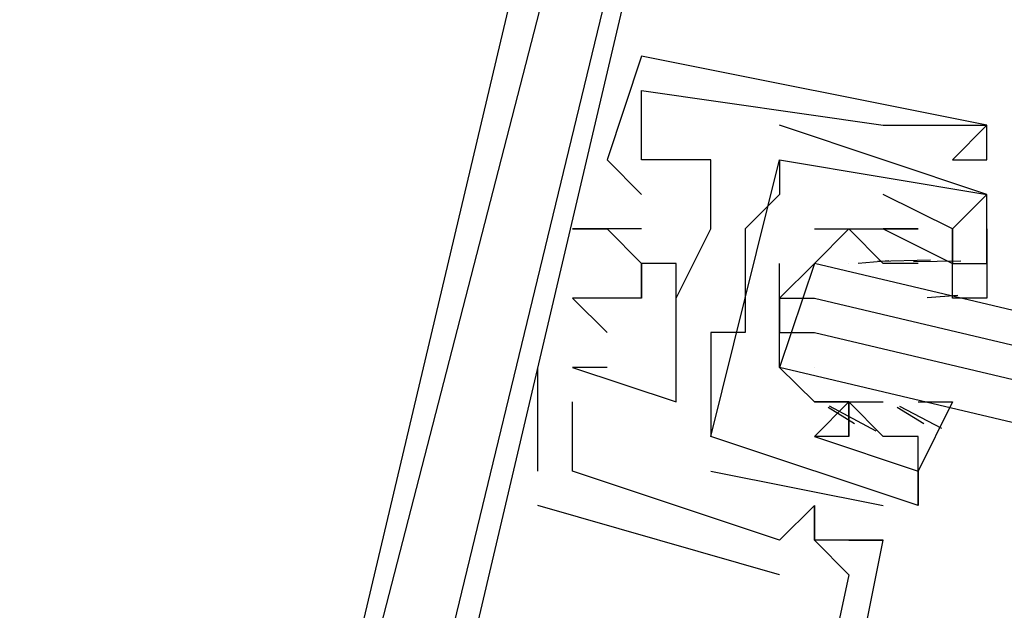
# Model space of a CAD drawing. Header units: feet. Extents: x -79 to 198, y -22 to 181.
# Tile 58 of 96: x 108.28 to 108.66, y 95.511 to 95.738. Entities that reach past the tile are written whole.
import ezdxf

# ---------------------------------------------------------------- set-up
doc = ezdxf.new("R2010")
doc.units = ezdxf.units.FT
doc.layers.add('A-LINEA', color=7, linetype='CONTINUOUS')

msp = doc.modelspace()

# ---------------------------------------------------------------- linework, layer by layer
at = {"layer": 'A-LINEA'}
for p, q in [((108.52, 95.7244), (108.52, 95.7244)), ((108.52, 95.7244), (108.52, 95.7244)), ((108.52, 95.7244), (108.52, 95.7244)), ((108.52, 95.7244), (108.52, 95.7244)), ((108.52, 95.7244), (108.52, 95.7244)), ((108.52, 95.7244), (108.52, 95.7244)), ((108.52, 95.7111), (108.52, 95.7111)), ((108.52, 95.7111), (108.52, 95.7111)), ((108.52, 95.7111), (108.52, 95.7111)), ((108.52, 95.7111), (108.52, 95.7111)), ((108.52, 95.7111), (108.52, 95.7111)), ((108.52, 95.7111), (108.52, 95.7111)), ((108.5733, 95.6978), (108.5733, 95.6978)), ((108.5733, 95.6978), (108.5733, 95.6978)), ((108.5733, 95.6978), (108.5733, 95.6978)), ((108.5733, 95.6978), (108.5733, 95.6978)), ((108.6133, 95.6978), (108.6133, 95.6978)), ((108.6133, 95.6978), (108.6133, 95.6978)), ((108.6133, 95.6978), (108.6133, 95.6978)), ((108.6133, 95.6978), (108.6133, 95.6978)), ((108.6133, 95.6978), (108.6133, 95.6978)), ((108.6133, 95.6978), (108.6133, 95.6978)), ((108.6267, 95.6978), (108.6267, 95.6978)), ((108.6267, 95.6978), (108.6267, 95.6978)), ((108.6267, 95.6978), (108.6267, 95.6978)), ((108.6267, 95.6978), (108.6267, 95.6978)), ((108.6267, 95.6978), (108.6267, 95.6978)), ((108.6267, 95.6978), (108.6267, 95.6978)), ((108.6533, 95.6978), (108.6533, 95.6978)), ((108.6533, 95.6978), (108.6533, 95.6978)), ((108.6533, 95.6978), (108.6533, 95.6978)), ((108.6533, 95.6978), (108.6533, 95.6978)), ((108.6533, 95.6978), (108.6533, 95.6978)), ((108.6533, 95.6978), (108.6533, 95.6978)), ((108.6533, 95.6978), (108.6533, 95.6978)), ((108.6533, 95.6978), (108.6533, 95.6978)), ((108.6533, 95.6978), (108.6533, 95.6978)), ((108.6533, 95.6978), (108.6533, 95.6978)), ((108.6533, 95.6978), (108.6533, 95.6978)), ((108.6533, 95.6978), (108.6533, 95.6978)), ((108.5067, 95.6844), (108.5067, 95.6844)), ((108.5067, 95.6844), (108.5067, 95.6844)), ((108.5067, 95.6844), (108.5067, 95.6844)), ((108.5067, 95.6844), (108.5067, 95.6844)), ((108.5067, 95.6844), (108.5067, 95.6844)), ((108.5067, 95.6844), (108.5067, 95.6844)), ((108.52, 95.6844), (108.52, 95.6844)), ((108.52, 95.6844), (108.52, 95.6844)), ((108.52, 95.6844), (108.52, 95.6844)), ((108.52, 95.6844), (108.52, 95.6844)), ((108.52, 95.6844), (108.52, 95.6844)), ((108.52, 95.6844), (108.52, 95.6844)), ((108.52, 95.6844), (108.52, 95.6844)), ((108.52, 95.6844), (108.52, 95.6844)), ((108.52, 95.6844), (108.52, 95.6844)), ((108.52, 95.6844), (108.52, 95.6844)), ((108.52, 95.6844), (108.52, 95.6844)), ((108.52, 95.6844), (108.52, 95.6844)), ((108.5467, 95.6844), (108.5467, 95.6844)), ((108.5467, 95.6844), (108.5467, 95.6844)), ((108.5467, 95.6844), (108.5467, 95.6844)), ((108.5467, 95.6844), (108.5467, 95.6844)), ((108.5467, 95.6844), (108.5467, 95.6844)), ((108.5467, 95.6844), (108.5467, 95.6844)), ((108.5733, 95.6844), (108.5733, 95.6844)), ((108.5733, 95.6844), (108.5733, 95.6844)), ((108.5733, 95.6844), (108.5733, 95.6844)), ((108.5733, 95.6844), (108.5733, 95.6844)), ((108.5733, 95.6844), (108.5733, 95.6844)), ((108.5733, 95.6844), (108.5733, 95.6844)), ((108.5733, 95.6844), (108.5733, 95.6844)), ((108.5733, 95.6844), (108.5733, 95.6844)), ((108.64, 95.6844), (108.64, 95.6844)), ((108.64, 95.6844), (108.64, 95.6844)), ((108.64, 95.6844), (108.64, 95.6844)), ((108.64, 95.6844), (108.64, 95.6844)), ((108.64, 95.6844), (108.64, 95.6844)), ((108.64, 95.6844), (108.64, 95.6844)), ((108.6533, 95.6844), (108.6533, 95.6844)), ((108.6533, 95.6844), (108.6533, 95.6844)), ((108.6533, 95.6844), (108.6533, 95.6844)), ((108.6533, 95.6844), (108.6533, 95.6844)), ((108.6533, 95.6844), (108.6533, 95.6844)), ((108.6533, 95.6844), (108.6533, 95.6844)), ((108.52, 95.6711), (108.52, 95.6711)), ((108.52, 95.6711), (108.52, 95.6711)), ((108.52, 95.6711), (108.52, 95.6711)), ((108.52, 95.6711), (108.52, 95.6711)), ((108.52, 95.6711), (108.52, 95.6711)), ((108.52, 95.6711), (108.52, 95.6711)), ((108.5733, 95.6711), (108.5733, 95.6711)), ((108.5733, 95.6711), (108.5733, 95.6711)), ((108.5733, 95.6711), (108.5733, 95.6711)), ((108.5733, 95.6711), (108.5733, 95.6711)), ((108.6133, 95.6711), (108.6133, 95.6711)), ((108.6133, 95.6711), (108.6133, 95.6711)), ((108.6133, 95.6711), (108.6133, 95.6711)), ((108.6133, 95.6711), (108.6133, 95.6711)), ((108.6533, 95.6711), (108.6533, 95.6711)), ((108.6533, 95.6711), (108.6533, 95.6711)), ((108.6533, 95.6711), (108.6533, 95.6711)), ((108.6533, 95.6711), (108.6533, 95.6711)), ((108.6533, 95.6711), (108.6533, 95.6711)), ((108.6533, 95.6711), (108.6533, 95.6711)), ((108.6533, 95.6711), (108.6533, 95.6711)), ((108.6533, 95.6711), (108.6533, 95.6711)), ((108.4933, 95.6578), (108.4933, 95.6578)), ((108.4933, 95.6578), (108.4933, 95.6578)), ((108.4933, 95.6578), (108.4933, 95.6578)), ((108.4933, 95.6578), (108.4933, 95.6578)), ((108.4933, 95.6578), (108.4933, 95.6578)), ((108.4933, 95.6578), (108.4933, 95.6578)), ((108.5067, 95.6578), (108.5067, 95.6578)), ((108.5067, 95.6578), (108.5067, 95.6578)), ((108.5067, 95.6578), (108.5067, 95.6578)), ((108.5067, 95.6578), (108.5067, 95.6578)), ((108.5067, 95.6578), (108.5067, 95.6578)), ((108.5067, 95.6578), (108.5067, 95.6578)), ((108.5067, 95.6578), (108.5067, 95.6578)), ((108.5067, 95.6578), (108.5067, 95.6578)), ((108.5067, 95.6578), (108.5067, 95.6578)), ((108.5067, 95.6578), (108.5067, 95.6578)), ((108.5067, 95.6578), (108.5067, 95.6578)), ((108.5067, 95.6578), (108.5067, 95.6578)), ((108.52, 95.6578), (108.52, 95.6578)), ((108.52, 95.6578), (108.52, 95.6578)), ((108.52, 95.6578), (108.52, 95.6578)), ((108.52, 95.6578), (108.52, 95.6578)), ((108.52, 95.6578), (108.52, 95.6578)), ((108.52, 95.6578), (108.52, 95.6578)), ((108.5467, 95.6578), (108.5467, 95.6578)), ((108.5467, 95.6578), (108.5467, 95.6578)), ((108.5467, 95.6578), (108.5467, 95.6578)), ((108.5467, 95.6578), (108.5467, 95.6578)), ((108.5467, 95.6578), (108.5467, 95.6578)), ((108.5467, 95.6578), (108.5467, 95.6578)), ((108.56, 95.6578), (108.56, 95.6578)), ((108.56, 95.6578), (108.56, 95.6578)), ((108.56, 95.6578), (108.56, 95.6578)), ((108.56, 95.6578), (108.56, 95.6578)), ((108.6133, 95.6578), (108.6133, 95.6578)), ((108.6133, 95.6578), (108.6133, 95.6578)), ((108.6133, 95.6578), (108.6133, 95.6578)), ((108.6133, 95.6578), (108.6133, 95.6578)), ((108.6133, 95.6578), (108.6133, 95.6578)), ((108.6133, 95.6578), (108.6133, 95.6578)), ((108.6133, 95.6578), (108.6133, 95.6578)), ((108.6133, 95.6578), (108.6133, 95.6578)), ((108.6267, 95.6578), (108.6267, 95.6578)), ((108.6267, 95.6578), (108.6267, 95.6578)), ((108.6267, 95.6578), (108.6267, 95.6578)), ((108.6267, 95.6578), (108.6267, 95.6578)), ((108.6267, 95.6578), (108.6267, 95.6578)), ((108.6267, 95.6578), (108.6267, 95.6578)), ((108.6267, 95.6578), (108.6267, 95.6578)), ((108.6267, 95.6578), (108.6267, 95.6578)), ((108.64, 95.6578), (108.64, 95.6578)), ((108.64, 95.6578), (108.64, 95.6578)), ((108.64, 95.6578), (108.64, 95.6578)), ((108.64, 95.6578), (108.64, 95.6578)), ((108.52, 95.6444), (108.52, 95.6444)), ((108.52, 95.6444), (108.52, 95.6444)), ((108.52, 95.6444), (108.52, 95.6444)), ((108.52, 95.6444), (108.52, 95.6444)), ((108.52, 95.6444), (108.52, 95.6444)), ((108.52, 95.6444), (108.52, 95.6444)), ((108.56, 95.6444), (108.56, 95.6444)), ((108.56, 95.6444), (108.56, 95.6444)), ((108.56, 95.6444), (108.56, 95.6444)), ((108.56, 95.6444), (108.56, 95.6444)), ((108.5867, 95.6444), (108.5867, 95.6444)), ((108.5867, 95.6444), (108.5867, 95.6444)), ((108.6, 95.6444), (108.6, 95.6444)), ((108.6, 95.6444), (108.6, 95.6444)), ((108.6036, 95.6446), (108.6154, 95.6456)), ((108.6036, 95.6446), (108.6154, 95.6456)), ((108.6111, 95.6453), (108.6315, 95.6459)), ((108.6111, 95.6453), (108.6315, 95.6459)), ((108.6133, 95.6444), (108.6133, 95.6444)), ((108.6267, 95.6444), (108.6133, 95.6444)), ((108.6133, 95.6444), (108.6133, 95.6444)), ((108.6267, 95.6444), (108.6133, 95.6444)), ((108.6249, 95.6452), (108.6432, 95.6455)), ((108.6249, 95.6452), (108.6432, 95.6455)), ((108.6267, 95.6444), (108.6267, 95.6444)), ((108.6267, 95.6444), (108.6267, 95.6444)), ((108.6267, 95.6444), (108.6267, 95.6444)), ((108.6267, 95.6444), (108.6267, 95.6444)), ((108.64, 95.6444), (108.64, 95.6444)), ((108.64, 95.6444), (108.64, 95.6444)), ((108.64, 95.6444), (108.64, 95.6444)), ((108.64, 95.6444), (108.64, 95.6444)), ((108.6533, 95.6444), (108.6533, 95.6444)), ((108.6533, 95.6444), (108.6533, 95.6444)), ((108.6533, 95.6444), (108.6533, 95.6444)), ((108.6533, 95.6444), (108.6533, 95.6444)), ((108.4933, 95.6311), (108.4933, 95.6311)), ((108.4933, 95.6311), (108.4933, 95.6311)), ((108.4933, 95.6311), (108.4933, 95.6311)), ((108.4933, 95.6311), (108.4933, 95.6311)), ((108.4933, 95.6311), (108.4933, 95.6311)), ((108.4933, 95.6311), (108.4933, 95.6311)), ((108.52, 95.6311), (108.52, 95.6311)), ((108.52, 95.6311), (108.52, 95.6311)), ((108.52, 95.6311), (108.52, 95.6311)), ((108.52, 95.6311), (108.52, 95.6311)), ((108.52, 95.6311), (108.52, 95.6311)), ((108.52, 95.6311), (108.52, 95.6311)), ((108.5333, 95.6311), (108.5333, 95.6311)), ((108.5333, 95.6311), (108.5333, 95.6311)), ((108.5333, 95.6311), (108.5333, 95.6311)), ((108.5333, 95.6311), (108.5333, 95.6311)), ((108.5333, 95.6311), (108.5333, 95.6311)), ((108.5333, 95.6311), (108.5333, 95.6311)), ((108.5733, 95.6311), (108.5733, 95.6178)), ((108.5733, 95.6311), (108.5733, 95.6178)), ((108.6302, 95.6313), (108.6421, 95.6323)), ((108.6302, 95.6313), (108.6421, 95.6323)), ((108.5067, 95.6178), (108.5067, 95.6178)), ((108.5067, 95.6178), (108.5067, 95.6178)), ((108.5067, 95.6178), (108.5067, 95.6178)), ((108.5067, 95.6178), (108.5067, 95.6178)), ((108.5067, 95.6178), (108.5067, 95.6178)), ((108.5067, 95.6178), (108.5067, 95.6178)), ((108.5467, 95.6178), (108.5467, 95.6178)), ((108.5467, 95.6178), (108.5467, 95.6178)), ((108.5467, 95.6178), (108.5467, 95.6178)), ((108.5467, 95.6178), (108.5467, 95.6178)), ((108.56, 95.6178), (108.56, 95.6178)), ((108.56, 95.6178), (108.56, 95.6178)), ((108.56, 95.6178), (108.56, 95.6178)), ((108.56, 95.6178), (108.56, 95.6178)), ((108.48, 95.5644), (108.48, 95.6044)), ((108.48, 95.6044), (108.48, 95.6044)), ((108.48, 95.5644), (108.48, 95.6044)), ((108.48, 95.6044), (108.48, 95.6044)), ((108.48, 95.5644), (108.48, 95.6044)), ((108.48, 95.6044), (108.48, 95.6044)), ((108.48, 95.5644), (108.48, 95.6044)), ((108.48, 95.6044), (108.48, 95.6044)), ((108.48, 95.5644), (108.48, 95.6044)), ((108.48, 95.6044), (108.48, 95.6044)), ((108.48, 95.5644), (108.48, 95.6044)), ((108.48, 95.6044), (108.48, 95.6044)), ((108.4933, 95.6044), (108.4933, 95.6044)), ((108.4933, 95.6044), (108.4933, 95.6044)), ((108.4933, 95.6044), (108.4933, 95.6044)), ((108.4933, 95.6044), (108.4933, 95.6044)), ((108.4933, 95.6044), (108.4933, 95.6044)), ((108.4933, 95.6044), (108.4933, 95.6044)), ((108.4933, 95.6044), (108.4933, 95.6044)), ((108.4933, 95.6044), (108.4933, 95.6044)), ((108.4933, 95.6044), (108.4933, 95.6044)), ((108.4933, 95.6044), (108.4933, 95.6044)), ((108.4933, 95.6044), (108.4933, 95.6044)), ((108.4933, 95.6044), (108.4933, 95.6044)), ((108.5067, 95.6044), (108.5067, 95.6044)), ((108.5067, 95.6044), (108.5067, 95.6044)), ((108.5067, 95.6044), (108.5067, 95.6044)), ((108.5067, 95.6044), (108.5067, 95.6044)), ((108.5067, 95.6044), (108.5067, 95.6044)), ((108.5067, 95.6044), (108.5067, 95.6044)), ((108.5333, 95.6044), (108.5333, 95.6044)), ((108.5333, 95.6044), (108.5333, 95.6044)), ((108.5333, 95.6044), (108.5333, 95.6044)), ((108.5333, 95.6044), (108.5333, 95.6044)), ((108.5333, 95.6044), (108.5333, 95.6044)), ((108.5333, 95.6044), (108.5333, 95.6044)), ((108.5867, 95.6044), (108.5867, 95.6044)), ((108.5867, 95.6044), (108.5867, 95.6044)), ((108.4933, 95.5911), (108.4933, 95.5911)), ((108.4933, 95.5911), (108.4933, 95.5911)), ((108.4933, 95.5911), (108.4933, 95.5911)), ((108.4933, 95.5911), (108.4933, 95.5911)), ((108.4933, 95.5911), (108.4933, 95.5911)), ((108.4933, 95.5911), (108.4933, 95.5911)), ((108.5333, 95.5911), (108.5333, 95.5911)), ((108.5333, 95.5911), (108.5333, 95.5911)), ((108.5333, 95.5911), (108.5333, 95.5911)), ((108.5333, 95.5911), (108.5333, 95.5911)), ((108.5333, 95.5911), (108.5333, 95.5911)), ((108.5333, 95.5911), (108.5333, 95.5911)), ((108.5467, 95.5911), (108.5467, 95.5911)), ((108.5467, 95.5911), (108.5467, 95.5911)), ((108.5467, 95.5911), (108.5467, 95.5911)), ((108.5467, 95.5911), (108.5467, 95.5911)), ((108.6105, 95.5798), (108.5925, 95.5894)), ((108.6105, 95.5798), (108.5925, 95.5894)), ((108.6, 95.5911), (108.6, 95.5911)), ((108.6, 95.5911), (108.6, 95.5911)), ((108.6, 95.5911), (108.6133, 95.5911)), ((108.6, 95.5911), (108.6, 95.5911)), ((108.6, 95.5911), (108.6, 95.5911)), ((108.6, 95.5911), (108.6, 95.5911)), ((108.6, 95.5911), (108.6, 95.5911)), ((108.6, 95.5911), (108.6133, 95.5911)), ((108.6, 95.5911), (108.6, 95.5911)), ((108.6, 95.5911), (108.6, 95.5911)), ((108.6133, 95.5911), (108.6133, 95.5911)), ((108.6133, 95.5911), (108.6133, 95.5911)), ((108.6133, 95.5911), (108.6133, 95.5911)), ((108.6133, 95.5911), (108.6133, 95.5911)), ((108.6133, 95.5911), (108.6133, 95.5911)), ((108.6133, 95.5911), (108.6133, 95.5911)), ((108.6359, 95.5808), (108.6197, 95.5893)), ((108.6359, 95.5808), (108.6197, 95.5893)), ((108.6022, 95.5826), (108.592, 95.5889)), ((108.6022, 95.5826), (108.592, 95.5889)), ((108.6289, 95.5826), (108.6187, 95.5889)), ((108.6289, 95.5826), (108.6187, 95.5889)), ((108.5467, 95.5778), (108.5467, 95.5778)), ((108.5467, 95.5778), (108.5467, 95.5778)), ((108.5467, 95.5778), (108.5467, 95.5778)), ((108.5467, 95.5778), (108.5467, 95.5778)), ((108.5867, 95.5778), (108.5867, 95.5778)), ((108.5867, 95.5778), (108.5867, 95.5778)), ((108.5867, 95.5778), (108.5867, 95.5778)), ((108.5867, 95.5778), (108.5867, 95.5778)), ((108.5867, 95.5778), (108.5867, 95.5778)), ((108.5867, 95.5778), (108.5867, 95.5778)), ((108.5867, 95.5778), (108.5867, 95.5778)), ((108.5867, 95.5778), (108.5867, 95.5778)), ((108.6, 95.5778), (108.6, 95.5778)), ((108.6, 95.5778), (108.6, 95.5778)), ((108.6, 95.5778), (108.6, 95.5778)), ((108.6, 95.5778), (108.6, 95.5778)), ((108.6133, 95.5778), (108.6133, 95.5778)), ((108.6133, 95.5778), (108.6133, 95.5778)), ((108.6133, 95.5778), (108.6133, 95.5778)), ((108.6133, 95.5778), (108.6133, 95.5778)), ((108.6267, 95.5511), (108.6267, 95.5778)), ((108.6267, 95.5778), (108.6267, 95.5778)), ((108.6267, 95.5511), (108.6267, 95.5778)), ((108.6267, 95.5778), (108.6267, 95.5778)), ((108.6267, 95.5511), (108.6267, 95.5778)), ((108.6267, 95.5778), (108.6267, 95.5778)), ((108.6267, 95.5511), (108.6267, 95.5778)), ((108.6267, 95.5778), (108.6267, 95.5778)), ((108.48, 95.5644), (108.48, 95.5644)), ((108.48, 95.5644), (108.48, 95.5644)), ((108.48, 95.5644), (108.48, 95.5644)), ((108.48, 95.5644), (108.48, 95.5644)), ((108.48, 95.5644), (108.48, 95.5644)), ((108.48, 95.5644), (108.48, 95.5644)), ((108.4933, 95.5644), (108.4933, 95.5644)), ((108.4933, 95.5644), (108.4933, 95.5644)), ((108.4933, 95.5644), (108.4933, 95.5644)), ((108.4933, 95.5644), (108.4933, 95.5644)), ((108.4933, 95.5644), (108.4933, 95.5644)), ((108.4933, 95.5644), (108.4933, 95.5644)), ((108.4933, 95.5644), (108.4933, 95.5644)), ((108.4933, 95.5644), (108.4933, 95.5644)), ((108.4933, 95.5644), (108.4933, 95.5644)), ((108.4933, 95.5644), (108.4933, 95.5644)), ((108.4933, 95.5644), (108.4933, 95.5644)), ((108.4933, 95.5644), (108.4933, 95.5644)), ((108.5467, 95.5644), (108.6133, 95.5511)), ((108.5467, 95.5644), (108.5467, 95.5644)), ((108.5467, 95.5644), (108.6133, 95.5511)), ((108.5467, 95.5644), (108.5467, 95.5644)), ((108.5467, 95.5644), (108.6133, 95.5511)), ((108.5467, 95.5644), (108.5467, 95.5644)), ((108.5467, 95.5644), (108.6133, 95.5511)), ((108.5467, 95.5644), (108.5467, 95.5644)), ((108.6267, 95.5644), (108.6267, 95.5644)), ((108.6267, 95.5644), (108.6267, 95.5644)), ((108.6267, 95.5644), (108.6267, 95.5644)), ((108.6267, 95.5644), (108.6267, 95.5644)), ((108.5733, 95.5244), (108.48, 95.5511)), ((108.48, 95.5511), (108.48, 95.5511)), ((108.5733, 95.5244), (108.48, 95.5511)), ((108.48, 95.5511), (108.48, 95.5511)), ((108.5733, 95.5244), (108.48, 95.5511)), ((108.48, 95.5511), (108.48, 95.5511)), ((108.5733, 95.5244), (108.48, 95.5511)), ((108.48, 95.5511), (108.48, 95.5511)), ((108.5733, 95.5244), (108.48, 95.5511)), ((108.48, 95.5511), (108.48, 95.5511)), ((108.5733, 95.5244), (108.48, 95.5511)), ((108.48, 95.5511), (108.48, 95.5511)), ((108.5867, 95.5511), (108.5867, 95.5511)), ((108.5867, 95.5511), (108.5867, 95.5511)), ((108.5867, 95.5511), (108.5867, 95.5511)), ((108.5867, 95.5511), (108.5867, 95.5511)), ((108.5867, 95.5511), (108.5867, 95.5511)), ((108.5867, 95.5511), (108.5867, 95.5511)), ((108.5867, 95.5511), (108.5867, 95.5511)), ((108.5867, 95.5511), (108.5867, 95.5511)), ((108.5867, 95.5511), (108.5867, 95.5511)), ((108.5867, 95.5511), (108.5867, 95.5511)), ((108.5867, 95.5511), (108.5867, 95.5511)), ((108.5867, 95.5511), (108.5867, 95.5511)), ((108.6133, 95.5511), (108.6133, 95.5511)), ((108.6133, 95.5511), (108.6133, 95.5511)), ((108.6133, 95.5511), (108.6133, 95.5511)), ((108.6133, 95.5511), (108.6133, 95.5511)), ((108.6267, 95.5511), (108.6267, 95.5511)), ((108.6267, 95.5511), (108.6267, 95.5511)), ((108.6267, 95.5511), (108.6267, 95.5511)), ((108.6267, 95.5511), (108.6267, 95.5511)), ((108.6267, 95.5511), (108.6267, 95.5511)), ((108.6267, 95.5511), (108.6267, 95.5511)), ((108.6267, 95.5511), (108.6267, 95.5511)), ((108.6267, 95.5511), (108.6267, 95.5511)), ((108.5733, 95.5378), (108.5733, 95.5378)), ((108.5733, 95.5378), (108.5733, 95.5378)), ((108.5733, 95.5378), (108.5733, 95.5378)), ((108.5733, 95.5378), (108.5733, 95.5378)), ((108.5733, 95.5378), (108.5733, 95.5378)), ((108.5733, 95.5378), (108.5733, 95.5378)), ((108.5733, 95.5378), (108.5733, 95.5378)), ((108.5733, 95.5378), (108.5733, 95.5378)), ((108.5733, 95.5378), (108.5733, 95.5378)), ((108.5733, 95.5378), (108.5733, 95.5378)), ((108.5733, 95.5378), (108.5733, 95.5378)), ((108.5733, 95.5378), (108.5733, 95.5378)), ((108.5867, 95.5378), (108.5867, 95.5378)), ((108.5867, 95.5378), (108.5867, 95.5378)), ((108.5867, 95.5378), (108.5867, 95.5378)), ((108.5867, 95.5378), (108.5867, 95.5378)), ((108.5867, 95.5378), (108.5867, 95.5378)), ((108.5867, 95.5378), (108.5867, 95.5378)), ((108.5867, 95.5378), (108.5867, 95.5378)), ((108.5867, 95.5378), (108.5867, 95.5378)), ((108.5867, 95.5378), (108.5867, 95.5378)), ((108.5867, 95.5378), (108.5867, 95.5378)), ((108.5867, 95.5378), (108.5867, 95.5378)), ((108.5867, 95.5378), (108.5867, 95.5378)), ((108.5867, 95.5378), (108.5867, 95.5378)), ((108.5867, 95.5378), (108.5867, 95.5378)), ((108.5867, 95.5378), (108.5867, 95.5378)), ((108.5867, 95.5378), (108.5867, 95.5378)), ((108.5867, 95.5378), (108.5867, 95.5378)), ((108.5867, 95.5378), (108.5867, 95.5378)), ((108.6, 95.5378), (108.6, 95.5378)), ((108.6, 95.5378), (108.6, 95.5378)), ((108.6, 95.5378), (108.6, 95.5378)), ((108.6, 95.5378), (108.6, 95.5378)), ((108.6, 95.5378), (108.6, 95.5378)), ((108.6, 95.5378), (108.6, 95.5378)), ((108.6133, 95.5378), (108.6133, 95.5378)), ((108.6133, 95.5378), (108.6133, 95.5378)), ((108.6133, 95.5378), (108.6133, 95.5378)), ((108.6133, 95.5378), (108.6133, 95.5378)), ((108.6133, 95.5378), (108.6133, 95.5378)), ((108.6133, 95.5378), (108.6133, 95.5378)), ((108.6133, 95.5378), (108.6133, 95.5378)), ((108.6133, 95.5378), (108.6133, 95.5378)), ((108.6133, 95.5378), (108.6133, 95.5378)), ((108.6133, 95.5378), (108.6133, 95.5378)), ((108.6133, 95.5378), (108.6133, 95.5378)), ((108.6133, 95.5378), (108.6133, 95.5378)), ((108.5733, 95.5244), (108.5733, 95.5244)), ((108.5733, 95.5244), (108.5733, 95.5244)), ((108.5733, 95.5244), (108.5733, 95.5244)), ((108.5733, 95.5244), (108.5733, 95.5244)), ((108.5733, 95.5244), (108.5733, 95.5244)), ((108.5733, 95.5244), (108.5733, 95.5244)), ((108.6, 95.5244), (108.6, 95.5244)), ((108.6, 95.5244), (108.6, 95.5244)), ((108.6, 95.5244), (108.6, 95.5244)), ((108.6, 95.5244), (108.6, 95.5244)), ((108.6, 95.5244), (108.6, 95.5244)), ((108.6, 95.5244), (108.6, 95.5244))]:
    msp.add_line(p, q, dxfattribs=at)
for points in [[(108.3733, 95.1644), (108.3733, 95.1511), (108.5333, 95.8311), (108.3867, 95.8711)], [(108.3733, 95.1644), (108.3733, 95.1511), (108.5333, 95.8311), (108.3867, 95.8711)], [(108.3733, 95.1644), (108.3733, 95.1511), (108.5333, 95.8311), (108.3867, 95.8711)], [(108.3733, 95.1644), (108.3733, 95.1511), (108.5333, 95.8311), (108.3867, 95.8711)], [(108.3733, 95.1644), (108.3733, 95.1511), (108.5333, 95.8311), (108.3867, 95.8711)], [(108.3733, 95.1644), (108.3733, 95.1511), (108.5333, 95.8311), (108.3867, 95.8711)], [(108.3867, 95.8044), (108.48, 95.7911), (108.36, 95.2844), (108.28, 95.3111), (108.28, 95.3111)], [(108.3867, 95.8044), (108.48, 95.7911), (108.36, 95.2844), (108.28, 95.3111), (108.28, 95.3111)], [(108.3867, 95.8044), (108.48, 95.7911), (108.36, 95.2844), (108.28, 95.3111), (108.28, 95.3111)], [(108.3867, 95.8044), (108.48, 95.7911), (108.36, 95.2844), (108.28, 95.3111), (108.28, 95.3111)], [(108.3867, 95.8044), (108.48, 95.7911), (108.36, 95.2844), (108.28, 95.3111), (108.28, 95.3111)], [(108.3867, 95.8044), (108.48, 95.7911), (108.36, 95.2844), (108.28, 95.3111), (108.28, 95.3111)], [(108.52, 95.8044), (108.4133, 95.3644), (108.4, 95.3644), (108.4, 95.3778)], [(108.52, 95.8044), (108.4133, 95.3644), (108.4, 95.3644), (108.4, 95.3778)], [(108.52, 95.8044), (108.4133, 95.3644), (108.4, 95.3644), (108.4, 95.3778)], [(108.52, 95.8044), (108.4133, 95.3644), (108.4, 95.3644), (108.4, 95.3778)], [(108.52, 95.8044), (108.4133, 95.3644), (108.4, 95.3644), (108.4, 95.3778)], [(108.52, 95.8044), (108.4133, 95.3644), (108.4, 95.3644), (108.4, 95.3778)], [(108.4133, 95.3644), (108.4133, 95.3778), (108.3867, 95.3778), (108.4933, 95.7911)], [(108.4133, 95.3644), (108.4133, 95.3778), (108.3867, 95.3778), (108.4933, 95.7911)], [(108.4133, 95.3644), (108.4133, 95.3778), (108.3867, 95.3778), (108.4933, 95.7911)], [(108.4133, 95.3644), (108.4133, 95.3778), (108.3867, 95.3778), (108.4933, 95.7911)], [(108.4133, 95.3644), (108.4133, 95.3778), (108.3867, 95.3778), (108.4933, 95.7911)], [(108.4133, 95.3644), (108.4133, 95.3778), (108.3867, 95.3778), (108.4933, 95.7911)], [(108.4933, 95.6044), (108.5333, 95.5911), (108.5333, 95.6044), (108.5333, 95.6311), (108.5467, 95.6578), (108.5467, 95.6844), (108.52, 95.6844), (108.52, 95.7111), (108.6133, 95.6978), (108.6267, 95.6978), (108.6533, 95.6978), (108.64, 95.6844), (108.6533, 95.6844), (108.6533, 95.6978), (108.52, 95.7244), (108.52, 95.7244), (108.5067, 95.6844)], [(108.4933, 95.6044), (108.5333, 95.5911), (108.5333, 95.6044), (108.5333, 95.6311), (108.5467, 95.6578), (108.5467, 95.6844), (108.52, 95.6844), (108.52, 95.7111), (108.6133, 95.6978), (108.6267, 95.6978), (108.6533, 95.6978), (108.64, 95.6844), (108.6533, 95.6844), (108.6533, 95.6978), (108.52, 95.7244), (108.52, 95.7244), (108.5067, 95.6844)], [(108.4933, 95.6044), (108.5333, 95.5911), (108.5333, 95.6044), (108.5333, 95.6311), (108.5467, 95.6578), (108.5467, 95.6844), (108.52, 95.6844), (108.52, 95.7111), (108.6133, 95.6978), (108.6267, 95.6978), (108.6533, 95.6978), (108.64, 95.6844), (108.6533, 95.6844), (108.6533, 95.6978), (108.52, 95.7244), (108.52, 95.7244), (108.5067, 95.6844)], [(108.4933, 95.6044), (108.5333, 95.5911), (108.5333, 95.6044), (108.5333, 95.6311), (108.5467, 95.6578), (108.5467, 95.6844), (108.52, 95.6844), (108.52, 95.7111), (108.6133, 95.6978), (108.6267, 95.6978), (108.6533, 95.6978), (108.64, 95.6844), (108.6533, 95.6844), (108.6533, 95.6978), (108.52, 95.7244), (108.52, 95.7244), (108.5067, 95.6844)], [(108.4933, 95.6044), (108.5333, 95.5911), (108.5333, 95.6044), (108.5333, 95.6311), (108.5467, 95.6578), (108.5467, 95.6844), (108.52, 95.6844), (108.52, 95.7111), (108.6133, 95.6978), (108.6267, 95.6978), (108.6533, 95.6978), (108.64, 95.6844), (108.6533, 95.6844), (108.6533, 95.6978), (108.52, 95.7244), (108.52, 95.7244), (108.5067, 95.6844)], [(108.4933, 95.6044), (108.5333, 95.5911), (108.5333, 95.6044), (108.5333, 95.6311), (108.5467, 95.6578), (108.5467, 95.6844), (108.52, 95.6844), (108.52, 95.7111), (108.6133, 95.6978), (108.6267, 95.6978), (108.6533, 95.6978), (108.64, 95.6844), (108.6533, 95.6844), (108.6533, 95.6978), (108.52, 95.7244), (108.52, 95.7244), (108.5067, 95.6844)], [(108.64, 95.6444), (108.6533, 95.6444), (108.6533, 95.6711), (108.5733, 95.6978)], [(108.64, 95.6444), (108.6533, 95.6444), (108.6533, 95.6711), (108.5733, 95.6978)], [(108.64, 95.6444), (108.6533, 95.6444), (108.6533, 95.6711), (108.5733, 95.6978)], [(108.64, 95.6444), (108.6533, 95.6444), (108.6533, 95.6711), (108.5733, 95.6978)], [(108.52, 95.6711), (108.52, 95.6711), (108.5067, 95.6844)], [(108.52, 95.6711), (108.52, 95.6711), (108.5067, 95.6844)], [(108.52, 95.6711), (108.52, 95.6711), (108.5067, 95.6844)], [(108.52, 95.6711), (108.52, 95.6711), (108.5067, 95.6844)], [(108.52, 95.6711), (108.52, 95.6711), (108.5067, 95.6844)], [(108.52, 95.6711), (108.52, 95.6711), (108.5067, 95.6844)], [(108.5467, 95.5778), (108.5733, 95.6844), (108.6533, 95.6711), (108.64, 95.6578), (108.6133, 95.6711)], [(108.5733, 95.6844), (108.5733, 95.6711), (108.56, 95.6578), (108.56, 95.6444), (108.56, 95.6178), (108.5467, 95.6178), (108.5467, 95.5911), (108.5467, 95.5778)], [(108.5467, 95.5778), (108.5733, 95.6844), (108.6533, 95.6711), (108.64, 95.6578), (108.6133, 95.6711)], [(108.5733, 95.6844), (108.5733, 95.6711), (108.56, 95.6578), (108.56, 95.6444), (108.56, 95.6178), (108.5467, 95.6178), (108.5467, 95.5911), (108.5467, 95.5778)], [(108.5467, 95.5778), (108.5733, 95.6844), (108.6533, 95.6711), (108.64, 95.6578), (108.6133, 95.6711)], [(108.5733, 95.6844), (108.5733, 95.6711), (108.56, 95.6578), (108.56, 95.6444), (108.56, 95.6178), (108.5467, 95.6178), (108.5467, 95.5911), (108.5467, 95.5778)], [(108.5467, 95.5778), (108.5733, 95.6844), (108.6533, 95.6711), (108.64, 95.6578), (108.6133, 95.6711)], [(108.5733, 95.6844), (108.5733, 95.6711), (108.56, 95.6578), (108.56, 95.6444), (108.56, 95.6178), (108.5467, 95.6178), (108.5467, 95.5911), (108.5467, 95.5778)], [(108.52, 95.6578), (108.5067, 95.6578), (108.4933, 95.6578), (108.5067, 95.6578), (108.52, 95.6444), (108.52, 95.6444)], [(108.52, 95.6578), (108.5067, 95.6578), (108.4933, 95.6578), (108.5067, 95.6578), (108.52, 95.6444), (108.52, 95.6444)], [(108.52, 95.6578), (108.5067, 95.6578), (108.4933, 95.6578), (108.5067, 95.6578), (108.52, 95.6444), (108.52, 95.6444)], [(108.52, 95.6578), (108.5067, 95.6578), (108.4933, 95.6578), (108.5067, 95.6578), (108.52, 95.6444), (108.52, 95.6444)], [(108.52, 95.6578), (108.5067, 95.6578), (108.4933, 95.6578), (108.5067, 95.6578), (108.52, 95.6444), (108.52, 95.6444)], [(108.52, 95.6578), (108.5067, 95.6578), (108.4933, 95.6578), (108.5067, 95.6578), (108.52, 95.6444), (108.52, 95.6444)], [(108.6133, 95.6444), (108.6, 95.6578), (108.5867, 95.6444), (108.5733, 95.6044), (108.5867, 95.5911), (108.6, 95.5911)], [(108.6133, 95.6444), (108.6, 95.6578), (108.5867, 95.6444), (108.5733, 95.6044), (108.5867, 95.5911), (108.6, 95.5911)], [(108.5867, 95.6578), (108.6, 95.6578), (108.6133, 95.6578), (108.64, 95.6444), (108.64, 95.6578), (108.64, 95.6444), (108.6533, 95.6444), (108.6533, 95.6578), (108.6533, 95.6311), (108.64, 95.6311), (108.64, 95.6444)], [(108.5867, 95.6578), (108.6, 95.6578), (108.6133, 95.6578), (108.64, 95.6444), (108.64, 95.6578), (108.64, 95.6444), (108.6533, 95.6444), (108.6533, 95.6578), (108.6533, 95.6311), (108.64, 95.6311), (108.64, 95.6444)], [(108.6133, 95.6578), (108.6267, 95.6578), (108.6133, 95.6578), (108.6267, 95.6578)], [(108.6133, 95.6578), (108.6267, 95.6578), (108.6133, 95.6578), (108.6267, 95.6578)], [(108.6133, 95.6578), (108.6267, 95.6578), (108.6133, 95.6578), (108.6267, 95.6578)], [(108.6133, 95.6578), (108.6267, 95.6578), (108.6133, 95.6578), (108.6267, 95.6578)], [(108.5333, 95.6311), (108.5333, 95.6444), (108.52, 95.6444), (108.52, 95.6311), (108.52, 95.6444), (108.52, 95.6311), (108.52, 95.6444)], [(108.5333, 95.6311), (108.5333, 95.6444), (108.52, 95.6444), (108.52, 95.6311), (108.52, 95.6444), (108.52, 95.6311), (108.52, 95.6444)], [(108.5333, 95.6311), (108.5333, 95.6444), (108.52, 95.6444), (108.52, 95.6311), (108.52, 95.6444), (108.52, 95.6311), (108.52, 95.6444)], [(108.5333, 95.6311), (108.5333, 95.6444), (108.52, 95.6444), (108.52, 95.6311), (108.52, 95.6444), (108.52, 95.6311), (108.52, 95.6444)], [(108.5333, 95.6311), (108.5333, 95.6444), (108.52, 95.6444), (108.52, 95.6311), (108.52, 95.6444), (108.52, 95.6311), (108.52, 95.6444)], [(108.5333, 95.6311), (108.5333, 95.6444), (108.52, 95.6444), (108.52, 95.6311), (108.52, 95.6444), (108.52, 95.6311), (108.52, 95.6444)], [(108.6267, 95.5911), (108.64, 95.5911), (108.6267, 95.5644), (108.6267, 95.5778), (108.6133, 95.5778), (108.6, 95.5911), (108.6, 95.5778), (108.6, 95.5911), (108.5867, 95.5911), (108.5733, 95.6044), (108.5733, 95.6444)], [(110.28, 95.2444), (108.5867, 95.6444), (108.5733, 95.6311), (108.5867, 95.6311), (110.28, 95.2311)], [(108.6267, 95.5911), (108.64, 95.5911), (108.6267, 95.5644), (108.6267, 95.5778), (108.6133, 95.5778), (108.6, 95.5911), (108.6, 95.5778), (108.6, 95.5911), (108.5867, 95.5911), (108.5733, 95.6044), (108.5733, 95.6444)], [(110.28, 95.2444), (108.5867, 95.6444), (108.5733, 95.6311), (108.5867, 95.6311), (110.28, 95.2311)], [(108.52, 95.6311), (108.4933, 95.6311), (108.5067, 95.6178), (108.5067, 95.6178)], [(108.52, 95.6311), (108.4933, 95.6311), (108.5067, 95.6178), (108.5067, 95.6178)], [(108.52, 95.6311), (108.4933, 95.6311), (108.5067, 95.6178), (108.5067, 95.6178)], [(108.52, 95.6311), (108.4933, 95.6311), (108.5067, 95.6178), (108.5067, 95.6178)], [(108.52, 95.6311), (108.4933, 95.6311), (108.5067, 95.6178), (108.5067, 95.6178)], [(108.52, 95.6311), (108.4933, 95.6311), (108.5067, 95.6178), (108.5067, 95.6178)], [(110.2667, 95.2044), (108.5733, 95.6044), (108.5733, 95.6178), (108.5867, 95.6178), (110.28, 95.2178)], [(110.2667, 95.2044), (108.5733, 95.6044), (108.5733, 95.6178), (108.5867, 95.6178), (110.28, 95.2178)], [(108.5067, 95.6044), (108.4933, 95.6044), (108.4933, 95.6044)], [(108.5067, 95.6044), (108.4933, 95.6044), (108.4933, 95.6044)], [(108.5067, 95.6044), (108.4933, 95.6044), (108.4933, 95.6044)], [(108.5067, 95.6044), (108.4933, 95.6044), (108.4933, 95.6044)], [(108.5067, 95.6044), (108.4933, 95.6044), (108.4933, 95.6044)], [(108.5067, 95.6044), (108.4933, 95.6044), (108.4933, 95.6044)], [(108.5733, 95.3378), (108.6133, 95.5378), (108.6, 95.5378), (108.6133, 95.5378), (108.5867, 95.5378), (108.5867, 95.5511), (108.5867, 95.5378), (108.5867, 95.5511), (108.5733, 95.5378), (108.4933, 95.5644), (108.4933, 95.5911)], [(108.5733, 95.3378), (108.6133, 95.5378), (108.6, 95.5378), (108.6133, 95.5378), (108.5867, 95.5378), (108.5867, 95.5511), (108.5867, 95.5378), (108.5867, 95.5511), (108.5733, 95.5378), (108.4933, 95.5644), (108.4933, 95.5911)], [(108.5733, 95.3378), (108.6133, 95.5378), (108.6, 95.5378), (108.6133, 95.5378), (108.5867, 95.5378), (108.5867, 95.5511), (108.5867, 95.5378), (108.5867, 95.5511), (108.5733, 95.5378), (108.4933, 95.5644), (108.4933, 95.5911)], [(108.5733, 95.3378), (108.6133, 95.5378), (108.6, 95.5378), (108.6133, 95.5378), (108.5867, 95.5378), (108.5867, 95.5511), (108.5867, 95.5378), (108.5867, 95.5511), (108.5733, 95.5378), (108.4933, 95.5644), (108.4933, 95.5911)], [(108.5733, 95.3378), (108.6133, 95.5378), (108.6, 95.5378), (108.6133, 95.5378), (108.5867, 95.5378), (108.5867, 95.5511), (108.5867, 95.5378), (108.5867, 95.5511), (108.5733, 95.5378), (108.4933, 95.5644), (108.4933, 95.5911)], [(108.5733, 95.3378), (108.6133, 95.5378), (108.6, 95.5378), (108.6133, 95.5378), (108.5867, 95.5378), (108.5867, 95.5511), (108.5867, 95.5378), (108.5867, 95.5511), (108.5733, 95.5378), (108.4933, 95.5644), (108.4933, 95.5911)], [(108.6133, 95.5778), (108.6, 95.5911), (108.6, 95.5778), (108.5867, 95.5778), (108.6, 95.5911)], [(108.6133, 95.5778), (108.6, 95.5911), (108.6, 95.5778), (108.5867, 95.5778), (108.6, 95.5911)], [(108.6133, 95.5778), (108.6, 95.5911), (108.6, 95.5778), (108.5867, 95.5778), (108.6, 95.5911)], [(108.6133, 95.5778), (108.6, 95.5911), (108.6, 95.5778), (108.5867, 95.5778), (108.6, 95.5911)], [(108.5867, 95.5778), (108.6267, 95.5644), (108.6267, 95.5511), (108.5467, 95.5778)], [(108.5867, 95.5778), (108.6267, 95.5644), (108.6267, 95.5511), (108.5467, 95.5778)], [(108.5867, 95.5778), (108.6267, 95.5644), (108.6267, 95.5511), (108.5467, 95.5778)], [(108.5867, 95.5778), (108.6267, 95.5644), (108.6267, 95.5511), (108.5467, 95.5778)], [(108.5867, 95.5378), (108.6, 95.5244), (108.56, 95.3378), (108.44, 95.3644), (108.4533, 95.4311), (108.4667, 95.4311)], [(108.5867, 95.5378), (108.6, 95.5244), (108.56, 95.3378), (108.44, 95.3644), (108.4533, 95.4311), (108.4667, 95.4311)], [(108.5867, 95.5378), (108.6, 95.5244), (108.56, 95.3378), (108.44, 95.3644), (108.4533, 95.4311), (108.4667, 95.4311)], [(108.5867, 95.5378), (108.6, 95.5244), (108.56, 95.3378), (108.44, 95.3644), (108.4533, 95.4311), (108.4667, 95.4311)], [(108.5867, 95.5378), (108.6, 95.5244), (108.56, 95.3378), (108.44, 95.3644), (108.4533, 95.4311), (108.4667, 95.4311)], [(108.5867, 95.5378), (108.6, 95.5244), (108.56, 95.3378), (108.44, 95.3644), (108.4533, 95.4311), (108.4667, 95.4311)]]:
    msp.add_lwpolyline(points, dxfattribs=at)

doc.saveas('drawing.dxf')
